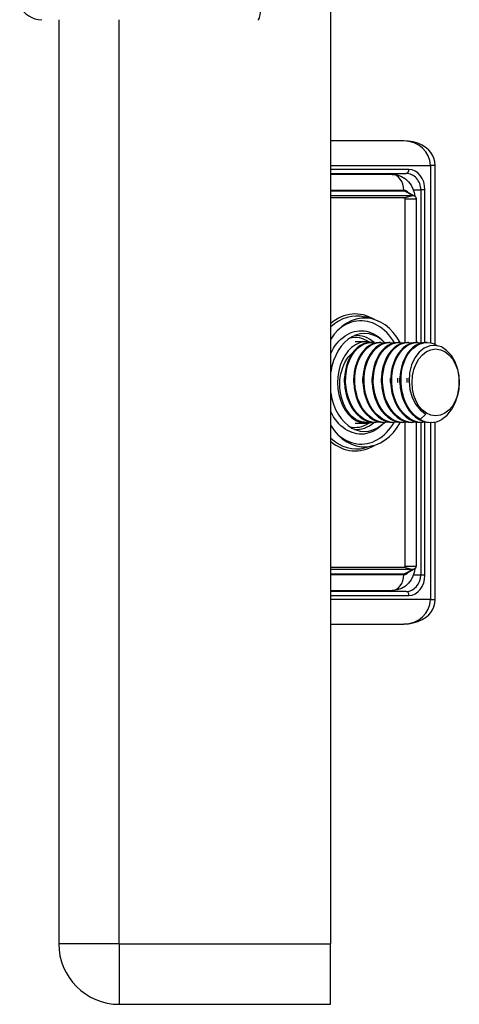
# Model space of a CAD drawing. Header units: inches. Extents: x 1.5 to 30.7, y 2.1 to 16.8.
# Tile 22 of 33: x 18.7 to 19.8, y 6.4 to 8.8. Entities that reach past the tile are written whole.
import ezdxf

# ---------------------------------------------------------------- set-up
doc = ezdxf.new("R2010")
doc.units = ezdxf.units.IN
doc.header["$MEASUREMENT"] = 0
doc.layers.add('Visible Edges(ANSI)', color=7, linetype='Continuous', lineweight=25)
doc.layers.add('Visible Tangent Edges(ANSI)', color=7, linetype='Continuous', lineweight=25)

msp = doc.modelspace()

# ---------------------------------------------------------------- linework, layer by layer
at = {"layer": 'Visible Edges(ANSI)'}
for p, q in [((19.4785, 12.279), (19.4785, 6.571)), ((18.8225, 8.8), (18.8225, 6.571)), ((19.6551, 8.5077), (19.4785, 8.5077)), ((19.7306, 8.0169), (19.7306, 8.4486)), ((19.4785, 8.429), (19.6604, 8.429)), ((19.627, 8.427), (19.4785, 8.427)), ((19.6615, 8.3857), (19.6803, 8.3753)), ((19.4785, 8.3762), (19.6771, 8.3762)), ((19.6548, 8.3706), (19.4785, 8.3706)), ((19.6583, 8.0212), (19.6583, 8.3679)), ((19.6845, 8.3679), (19.6845, 8.0215)), ((19.5796, 8.0781), (19.5608, 8.0829)), ((19.5379, 8.0234), (19.5647, 8.0234)), ((19.5772, 8.0215), (19.5745, 8.0215)), ((19.5995, 8.0215), (19.5967, 8.0215)), ((19.6084, 8.0215), (19.6029, 8.027)), ((19.6218, 8.0215), (19.619, 8.0215)), ((19.6441, 8.0215), (19.6413, 8.0215)), ((19.6663, 8.0215), (19.6635, 8.0215)), ((19.6886, 8.0215), (19.6858, 8.0215)), ((19.7109, 8.0215), (19.7081, 8.0215)), ((19.7082, 7.8485), (19.6948, 7.8358)), ((19.5379, 7.8266), (19.5647, 7.8266)), ((19.5661, 7.8286), (19.5647, 7.8286)), ((19.5884, 7.8286), (19.5856, 7.8286)), ((19.6084, 7.8286), (19.6029, 7.8231)), ((19.6107, 7.8286), (19.6079, 7.8286)), ((19.6329, 7.8286), (19.6301, 7.8286)), ((19.6552, 7.8286), (19.6524, 7.8286)), ((19.6583, 7.4821), (19.6583, 7.8287)), ((19.6775, 7.8286), (19.6747, 7.8286)), ((19.6845, 7.829), (19.6845, 7.4821)), ((19.6997, 7.8286), (19.697, 7.8286)), ((19.7206, 7.8286), (19.7192, 7.8286)), ((19.7306, 7.4014), (19.7306, 7.8296)), ((19.5796, 7.7719), (19.5608, 7.7672)), ((19.4785, 7.4794), (19.6548, 7.4794)), ((19.6771, 7.4739), (19.4785, 7.4739)), ((19.6803, 7.4747), (19.6615, 7.4643)), ((19.4785, 7.4231), (19.627, 7.4231)), ((19.6604, 7.4211), (19.4785, 7.4211)), ((19.4785, 7.3423), (19.6551, 7.3423)), ((19.4785, 6.425), (19.4785, 6.571)), ((18.9685, 6.425), (19.4785, 6.425))]:
    msp.add_line(p, q, dxfattribs=at)
at = {"layer": 'Visible Edges(ANSI)', "flags": 128}
for points in [[(19.7306, 8.4486), (19.7298, 8.4576), (19.7275, 8.466), (19.7241, 8.4735), (19.7198, 8.48), (19.7151, 8.4855), (19.71, 8.4901), (19.6995, 8.4972), (19.6886, 8.502), (19.6776, 8.5052), (19.6664, 8.5071), (19.6551, 8.5077)], [(19.627, 8.427), (19.6387, 8.4257), (19.6495, 8.4219), (19.6588, 8.4161), (19.6665, 8.409), (19.6725, 8.401), (19.677, 8.3924), (19.6799, 8.3835), (19.6815, 8.3745)], [(19.6583, 8.3679), (19.6583, 8.368), (19.6583, 8.3681), (19.6583, 8.3681), (19.6583, 8.3682), (19.6583, 8.3683), (19.6582, 8.3684), (19.6582, 8.3685), (19.6581, 8.3686), (19.6581, 8.3688), (19.658, 8.3689), (19.6579, 8.369), (19.6577, 8.3692), (19.6576, 8.3694), (19.6574, 8.3695), (19.6572, 8.3697), (19.657, 8.3698), (19.6568, 8.37), (19.6565, 8.3701), (19.6563, 8.3703), (19.656, 8.3704), (19.6557, 8.3705), (19.6554, 8.3705), (19.6551, 8.3706), (19.6548, 8.3706)], [(19.6771, 8.3762), (19.6776, 8.3761), (19.6782, 8.3761), (19.6787, 8.3759), (19.6792, 8.3758), (19.6797, 8.3756), (19.6802, 8.3753), (19.6807, 8.3751), (19.6811, 8.3748), (19.6815, 8.3744), (19.6819, 8.3741), (19.6823, 8.3737), (19.6826, 8.3733), (19.683, 8.3729), (19.6832, 8.3725), (19.6835, 8.3721), (19.6837, 8.3716), (19.6839, 8.3712), (19.6841, 8.3707), (19.6842, 8.3702), (19.6843, 8.3698), (19.6844, 8.3693), (19.6844, 8.3689), (19.6845, 8.3684), (19.6845, 8.3679)], [(19.5745, 8.0215), (19.566, 8.0207), (19.5577, 8.0182), (19.5498, 8.0141), (19.5422, 8.0086), (19.5353, 8.0015), (19.529, 7.9932), (19.5236, 7.9837), (19.5191, 7.9733), (19.5156, 7.9619), (19.5132, 7.95), (19.5119, 7.9376), (19.5118, 7.925), (19.5129, 7.9124), (19.5151, 7.9001), (19.5184, 7.8881), (19.5228, 7.8768), (19.5282, 7.8663), (19.5346, 7.8568), (19.5418, 7.8485), (19.5496, 7.8415), (19.5581, 7.8359), (19.567, 7.8319), (19.5762, 7.8294), (19.5856, 7.8286)], [(19.5981, 7.8295), (19.5879, 7.8286), (19.5777, 7.8296), (19.5677, 7.8327), (19.5581, 7.8376), (19.5491, 7.8442), (19.5408, 7.8526), (19.5335, 7.8624), (19.5272, 7.8735), (19.5221, 7.8856), (19.5182, 7.8985), (19.5157, 7.912), (19.5146, 7.9258), (19.5148, 7.9395), (19.5165, 7.9529), (19.5195, 7.9658), (19.5237, 7.9778), (19.5291, 7.9888), (19.5355, 7.9984), (19.5428, 8.0066), (19.5509, 8.0131), (19.5596, 8.0178), (19.5686, 8.0206), (19.5778, 8.0215), (19.587, 8.0204)], [(19.5967, 8.0215), (19.5883, 8.0207), (19.58, 8.0182), (19.572, 8.0141), (19.5645, 8.0086), (19.5575, 8.0015), (19.5513, 7.9932), (19.5459, 7.9837), (19.5414, 7.9733), (19.5379, 7.9619), (19.5355, 7.95), (19.5342, 7.9376), (19.5341, 7.925), (19.5351, 7.9124), (19.5374, 7.9001), (19.5407, 7.8881), (19.5451, 7.8768), (19.5505, 7.8663), (19.5569, 7.8568), (19.564, 7.8485), (19.5719, 7.8415), (19.5804, 7.8359), (19.5893, 7.8319), (19.5985, 7.8294), (19.6079, 7.8286)], [(19.6204, 7.8295), (19.6102, 7.8286), (19.6, 7.8296), (19.59, 7.8327), (19.5804, 7.8376), (19.5713, 7.8442), (19.5631, 7.8526), (19.5557, 7.8624), (19.5494, 7.8735), (19.5443, 7.8856), (19.5405, 7.8985), (19.538, 7.912), (19.5369, 7.9258), (19.5371, 7.9395), (19.5388, 7.9529), (19.5417, 7.9658), (19.5459, 7.9778), (19.5513, 7.9888), (19.5578, 7.9984), (19.5651, 8.0066), (19.5732, 8.0131), (19.5818, 8.0178), (19.5909, 8.0206), (19.6001, 8.0215), (19.6093, 8.0204)], [(19.619, 8.0215), (19.6106, 8.0207), (19.6023, 8.0182), (19.5943, 8.0141), (19.5868, 8.0086), (19.5798, 8.0015), (19.5736, 7.9932), (19.5681, 7.9837), (19.5637, 7.9733), (19.5602, 7.9619), (19.5578, 7.95), (19.5565, 7.9376), (19.5564, 7.925), (19.5574, 7.9124), (19.5596, 7.9001), (19.563, 7.8881), (19.5674, 7.8768), (19.5728, 7.8663), (19.5791, 7.8568), (19.5863, 7.8485), (19.5942, 7.8415), (19.6026, 7.8359), (19.6116, 7.8319), (19.6208, 7.8294), (19.6301, 7.8286)], [(19.6427, 7.8295), (19.6324, 7.8286), (19.6222, 7.8296), (19.6122, 7.8327), (19.6026, 7.8376), (19.5936, 7.8442), (19.5853, 7.8526), (19.578, 7.8624), (19.5717, 7.8735), (19.5666, 7.8856), (19.5628, 7.8985), (19.5603, 7.912), (19.5591, 7.9258), (19.5594, 7.9395), (19.561, 7.9529), (19.564, 7.9658), (19.5682, 7.9778), (19.5736, 7.9888), (19.58, 7.9984), (19.5874, 8.0066), (19.5955, 8.0131), (19.6041, 8.0178), (19.6131, 8.0206), (19.6223, 8.0215), (19.6315, 8.0204)], [(19.6413, 8.0215), (19.6328, 8.0207), (19.6246, 8.0182), (19.6166, 8.0141), (19.609, 8.0086), (19.6021, 8.0015), (19.5958, 7.9932), (19.5904, 7.9837), (19.5859, 7.9733), (19.5824, 7.9619), (19.58, 7.95), (19.5788, 7.9376), (19.5786, 7.925), (19.5797, 7.9124), (19.5819, 7.9001), (19.5852, 7.8881), (19.5896, 7.8768), (19.5951, 7.8663), (19.6014, 7.8568), (19.6086, 7.8485), (19.6165, 7.8415), (19.6249, 7.8359), (19.6338, 7.8319), (19.643, 7.8294), (19.6524, 7.8286)], [(19.6649, 7.8295), (19.6547, 7.8286), (19.6445, 7.8296), (19.6345, 7.8327), (19.6249, 7.8376), (19.6159, 7.8442), (19.6076, 7.8526), (19.6003, 7.8624), (19.594, 7.8735), (19.5889, 7.8856), (19.585, 7.8985), (19.5825, 7.912), (19.5814, 7.9258), (19.5817, 7.9395), (19.5833, 7.9529), (19.5863, 7.9658), (19.5905, 7.9778), (19.5959, 7.9888), (19.6023, 7.9984), (19.6096, 8.0066), (19.6177, 8.0131), (19.6264, 8.0178), (19.6354, 8.0206), (19.6446, 8.0215), (19.6538, 8.0204)], [(19.6635, 8.0215), (19.6551, 8.0207), (19.6468, 8.0182), (19.6388, 8.0141), (19.6313, 8.0086), (19.6243, 8.0015), (19.6181, 7.9932), (19.6127, 7.9837), (19.6082, 7.9733), (19.6047, 7.9619), (19.6023, 7.95), (19.601, 7.9376), (19.6009, 7.925), (19.602, 7.9124), (19.6042, 7.9001), (19.6075, 7.8881), (19.6119, 7.8768), (19.6173, 7.8663), (19.6237, 7.8568), (19.6308, 7.8485), (19.6387, 7.8415), (19.6472, 7.8359), (19.6561, 7.8319), (19.6653, 7.8294), (19.6747, 7.8286)], [(19.6872, 7.8295), (19.677, 7.8286), (19.6668, 7.8296), (19.6568, 7.8327), (19.6472, 7.8376), (19.6381, 7.8442), (19.6299, 7.8526), (19.6225, 7.8624), (19.6163, 7.8735), (19.6111, 7.8856), (19.6073, 7.8985), (19.6048, 7.912), (19.6037, 7.9258), (19.6039, 7.9395), (19.6056, 7.9529), (19.6085, 7.9658), (19.6128, 7.9778), (19.6182, 7.9888), (19.6246, 7.9984), (19.6319, 8.0066), (19.64, 8.0131), (19.6486, 8.0178), (19.6577, 8.0206), (19.6669, 8.0215), (19.6761, 8.0204)], [(19.6858, 8.0215), (19.6774, 8.0207), (19.6691, 8.0182), (19.6611, 8.0141), (19.6536, 8.0086), (19.6466, 8.0015), (19.6404, 7.9932), (19.635, 7.9837), (19.6305, 7.9733), (19.627, 7.9619), (19.6246, 7.95), (19.6233, 7.9376), (19.6232, 7.925), (19.6242, 7.9124), (19.6264, 7.9001), (19.6298, 7.8881), (19.6342, 7.8768), (19.6396, 7.8663), (19.6459, 7.8568), (19.6531, 7.8485), (19.661, 7.8415), (19.6695, 7.8359), (19.6784, 7.8319), (19.6876, 7.8294), (19.697, 7.8286)], [(19.7095, 7.8295), (19.6993, 7.8286), (19.689, 7.8296), (19.679, 7.8327), (19.6694, 7.8376), (19.6604, 7.8442), (19.6522, 7.8526), (19.6448, 7.8624), (19.6385, 7.8735), (19.6334, 7.8856), (19.6296, 7.8985), (19.6271, 7.912), (19.6259, 7.9258), (19.6262, 7.9395), (19.6278, 7.9529), (19.6308, 7.9658), (19.635, 7.9778), (19.6404, 7.9888), (19.6469, 7.9984), (19.6542, 8.0066), (19.6623, 8.0131), (19.6709, 8.0178), (19.6799, 8.0206), (19.6891, 8.0215), (19.6983, 8.0204)], [(19.7081, 8.0215), (19.6997, 8.0207), (19.6914, 8.0182), (19.6834, 8.0141), (19.6758, 8.0086), (19.6689, 8.0015), (19.6626, 7.9932), (19.6572, 7.9837), (19.6527, 7.9733), (19.6493, 7.9619), (19.6468, 7.95), (19.6456, 7.9376), (19.6455, 7.925), (19.6465, 7.9124), (19.6487, 7.9001), (19.652, 7.8881), (19.6564, 7.8768), (19.6619, 7.8663), (19.6682, 7.8568), (19.6754, 7.8485), (19.6833, 7.8415), (19.6917, 7.8359), (19.7006, 7.8319), (19.7099, 7.8294), (19.7192, 7.8286)], [(19.6948, 7.8358), (19.6863, 7.8413), (19.6783, 7.8484), (19.6711, 7.8567), (19.6647, 7.8662), (19.6592, 7.8768), (19.6548, 7.8881), (19.6515, 7.9002), (19.6493, 7.9126), (19.6482, 7.9253), (19.6484, 7.9379), (19.6497, 7.9504), (19.6521, 7.9623), (19.6557, 7.9737), (19.6602, 7.9842), (19.6657, 7.9937), (19.6721, 8.002), (19.6791, 8.0089), (19.6867, 8.0145), (19.6948, 8.0184), (19.7031, 8.0208), (19.7116, 8.0215), (19.7201, 8.0205), (19.7284, 8.0179), (19.7364, 8.0136)], [(19.747, 7.8361), (19.7599, 7.8464), (19.7709, 7.8603), (19.7796, 7.8771), (19.7856, 7.896), (19.7885, 7.9162), (19.7883, 7.9367), (19.7849, 7.9565), (19.7786, 7.9746), (19.7696, 7.9902), (19.7583, 8.0024), (19.7455, 8.0106), (19.7316, 8.0144), (19.7176, 8.0135), (19.7041, 8.008), (19.6918, 7.9981), (19.6815, 7.9844), (19.6737, 7.9675), (19.669, 7.9483), (19.6676, 7.9281), (19.6697, 7.9077), (19.6752, 7.8885), (19.6837, 7.8717), (19.6949, 7.858), (19.7082, 7.8485)], [(19.5389, 7.8358), (19.5337, 7.8396), (19.5288, 7.844), (19.5242, 7.849), (19.52, 7.8546), (19.516, 7.8606), (19.5125, 7.8672), (19.5094, 7.8741), (19.5067, 7.8814), (19.5045, 7.889), (19.5027, 7.8968), (19.5015, 7.9048), (19.5008, 7.913), (19.5006, 7.9212), (19.501, 7.9294), (19.5018, 7.9375), (19.5032, 7.9455), (19.5051, 7.9532), (19.5075, 7.9607), (19.5104, 7.9678), (19.5137, 7.9745), (19.5175, 7.9808), (19.5216, 7.9865), (19.5262, 7.9916), (19.531, 7.9961)], [(19.5118, 7.925), (19.5118, 7.9254), (19.5118, 7.9259), (19.5118, 7.9263), (19.5118, 7.9267), (19.5118, 7.9271), (19.5118, 7.9275), (19.5118, 7.9279), (19.5117, 7.9284), (19.5117, 7.9288), (19.5117, 7.9292), (19.5117, 7.9296), (19.5117, 7.93), (19.5117, 7.9304), (19.5117, 7.9309), (19.5117, 7.9313), (19.5117, 7.9317), (19.5117, 7.9321), (19.5118, 7.9325), (19.5118, 7.9329), (19.5118, 7.9334), (19.5118, 7.9338), (19.5118, 7.9342), (19.5118, 7.9346), (19.5118, 7.935)], [(19.5341, 7.925), (19.5341, 7.9254), (19.5341, 7.9259), (19.5341, 7.9263), (19.534, 7.9267), (19.534, 7.9271), (19.534, 7.9275), (19.534, 7.9279), (19.534, 7.9284), (19.534, 7.9288), (19.534, 7.9292), (19.534, 7.9296), (19.534, 7.93), (19.534, 7.9304), (19.534, 7.9309), (19.534, 7.9313), (19.534, 7.9317), (19.534, 7.9321), (19.534, 7.9325), (19.534, 7.9329), (19.534, 7.9333), (19.5341, 7.9338), (19.5341, 7.9342), (19.5341, 7.9346), (19.5341, 7.935)], [(19.5564, 7.925), (19.5564, 7.9254), (19.5564, 7.9258), (19.5563, 7.9263), (19.5563, 7.9267), (19.5563, 7.9271), (19.5563, 7.9275), (19.5563, 7.9279), (19.5563, 7.9284), (19.5563, 7.9288), (19.5563, 7.9292), (19.5563, 7.9296), (19.5563, 7.93), (19.5563, 7.9304), (19.5563, 7.9309), (19.5563, 7.9313), (19.5563, 7.9317), (19.5563, 7.9321), (19.5563, 7.9325), (19.5563, 7.9329), (19.5563, 7.9333), (19.5563, 7.9338), (19.5564, 7.9342), (19.5564, 7.9346), (19.5564, 7.935)], [(19.5787, 7.925), (19.5787, 7.9254), (19.5786, 7.9259), (19.5786, 7.9263), (19.5786, 7.9267), (19.5786, 7.9271), (19.5786, 7.9275), (19.5786, 7.9279), (19.5786, 7.9284), (19.5786, 7.9288), (19.5786, 7.9292), (19.5786, 7.9296), (19.5786, 7.93), (19.5786, 7.9304), (19.5786, 7.9309), (19.5786, 7.9313), (19.5786, 7.9317), (19.5786, 7.9321), (19.5786, 7.9325), (19.5786, 7.9329), (19.5786, 7.9334), (19.5786, 7.9338), (19.5786, 7.9342), (19.5787, 7.9346), (19.5787, 7.935)], [(19.6009, 7.925), (19.6009, 7.9254), (19.6009, 7.9259), (19.6009, 7.9263), (19.6009, 7.9267), (19.6009, 7.9271), (19.6009, 7.9275), (19.6009, 7.9279), (19.6008, 7.9284), (19.6008, 7.9288), (19.6008, 7.9292), (19.6008, 7.9296), (19.6008, 7.93), (19.6008, 7.9304), (19.6008, 7.9309), (19.6008, 7.9313), (19.6008, 7.9317), (19.6009, 7.9321), (19.6009, 7.9325), (19.6009, 7.9329), (19.6009, 7.9334), (19.6009, 7.9338), (19.6009, 7.9342), (19.6009, 7.9346), (19.6009, 7.935)], [(19.6232, 7.925), (19.6232, 7.9254), (19.6232, 7.9259), (19.6232, 7.9263), (19.6231, 7.9267), (19.6231, 7.9271), (19.6231, 7.9275), (19.6231, 7.9279), (19.6231, 7.9284), (19.6231, 7.9288), (19.6231, 7.9292), (19.6231, 7.9296), (19.6231, 7.93), (19.6231, 7.9304), (19.6231, 7.9309), (19.6231, 7.9313), (19.6231, 7.9317), (19.6231, 7.9321), (19.6231, 7.9325), (19.6231, 7.9329), (19.6231, 7.9334), (19.6231, 7.9338), (19.6232, 7.9342), (19.6232, 7.9346), (19.6232, 7.935)], [(19.6399, 7.935), (19.6399, 7.9346), (19.6399, 7.9342), (19.6399, 7.9338), (19.6399, 7.9334), (19.6399, 7.9329), (19.64, 7.9325), (19.64, 7.9321), (19.64, 7.9317), (19.64, 7.9313), (19.64, 7.9309), (19.64, 7.9304), (19.64, 7.93), (19.64, 7.9296), (19.64, 7.9292), (19.64, 7.9288), (19.64, 7.9284), (19.64, 7.9279), (19.64, 7.9275), (19.6399, 7.9271), (19.6399, 7.9267), (19.6399, 7.9263), (19.6399, 7.9259), (19.6399, 7.9254), (19.6399, 7.925)], [(19.6455, 7.925), (19.6454, 7.9254), (19.6454, 7.9259), (19.6454, 7.9263), (19.6454, 7.9267), (19.6454, 7.9271), (19.6454, 7.9275), (19.6454, 7.9279), (19.6454, 7.9284), (19.6454, 7.9288), (19.6454, 7.9292), (19.6454, 7.9296), (19.6454, 7.93), (19.6454, 7.9304), (19.6454, 7.9309), (19.6454, 7.9313), (19.6454, 7.9317), (19.6454, 7.9321), (19.6454, 7.9325), (19.6454, 7.9329), (19.6454, 7.9333), (19.6454, 7.9338), (19.6454, 7.9342), (19.6454, 7.9346), (19.6455, 7.935)], [(19.6622, 7.935), (19.6622, 7.9346), (19.6622, 7.9342), (19.6622, 7.9338), (19.6622, 7.9334), (19.6622, 7.9329), (19.6622, 7.9325), (19.6622, 7.9321), (19.6622, 7.9317), (19.6622, 7.9313), (19.6622, 7.9309), (19.6622, 7.9304), (19.6622, 7.93), (19.6622, 7.9296), (19.6622, 7.9292), (19.6622, 7.9288), (19.6622, 7.9284), (19.6622, 7.9279), (19.6622, 7.9275), (19.6622, 7.9271), (19.6622, 7.9267), (19.6622, 7.9263), (19.6622, 7.9259), (19.6622, 7.9254), (19.6622, 7.925)], [(19.6677, 7.925), (19.6677, 7.9254), (19.6677, 7.9258), (19.6677, 7.9263), (19.6677, 7.9267), (19.6677, 7.9271), (19.6677, 7.9275), (19.6677, 7.9279), (19.6676, 7.9284), (19.6676, 7.9288), (19.6676, 7.9292), (19.6676, 7.9296), (19.6676, 7.93), (19.6676, 7.9304), (19.6676, 7.9308), (19.6676, 7.9313), (19.6677, 7.9317), (19.6677, 7.9321), (19.6677, 7.9325), (19.6677, 7.9329), (19.6677, 7.9333), (19.6677, 7.9338), (19.6677, 7.9342), (19.6677, 7.9346), (19.6678, 7.935)], [(19.5759, 7.8295), (19.5743, 7.8292), (19.5727, 7.829), (19.5712, 7.8288), (19.5696, 7.8287), (19.568, 7.8286), (19.5665, 7.8286), (19.5649, 7.8286), (19.5633, 7.8286), (19.5618, 7.8287), (19.5602, 7.8289), (19.5586, 7.8291), (19.5571, 7.8293), (19.5555, 7.8296), (19.554, 7.83), (19.5524, 7.8303), (19.5509, 7.8308), (19.5494, 7.8312), (19.5478, 7.8317), (19.5463, 7.8323), (19.5448, 7.8329), (19.5433, 7.8336), (19.5418, 7.8342), (19.5403, 7.835), (19.5389, 7.8358)], [(19.6548, 7.4794), (19.6551, 7.4795), (19.6554, 7.4795), (19.6557, 7.4796), (19.656, 7.4797), (19.6563, 7.4798), (19.6565, 7.4799), (19.6568, 7.4801), (19.657, 7.4802), (19.6572, 7.4804), (19.6574, 7.4805), (19.6576, 7.4807), (19.6577, 7.4808), (19.6579, 7.481), (19.658, 7.4811), (19.6581, 7.4813), (19.6581, 7.4814), (19.6582, 7.4815), (19.6582, 7.4816), (19.6583, 7.4817), (19.6583, 7.4818), (19.6583, 7.4819), (19.6583, 7.482), (19.6583, 7.4821), (19.6583, 7.4821)], [(19.6845, 7.4821), (19.6845, 7.4817), (19.6844, 7.4812), (19.6844, 7.4807), (19.6843, 7.4803), (19.6842, 7.4798), (19.6841, 7.4793), (19.6839, 7.4789), (19.6837, 7.4784), (19.6835, 7.478), (19.6832, 7.4775), (19.683, 7.4771), (19.6826, 7.4767), (19.6823, 7.4763), (19.6819, 7.4759), (19.6815, 7.4756), (19.6811, 7.4753), (19.6807, 7.475), (19.6802, 7.4747), (19.6797, 7.4745), (19.6792, 7.4743), (19.6787, 7.4741), (19.6782, 7.474), (19.6776, 7.4739), (19.6771, 7.4739)], [(19.6815, 7.4756), (19.6799, 7.4665), (19.677, 7.4576), (19.6725, 7.4491), (19.6665, 7.441), (19.6588, 7.4339), (19.6495, 7.4282), (19.6386, 7.4244), (19.627, 7.4231)], [(19.6551, 7.3423), (19.6664, 7.343), (19.6776, 7.3448), (19.6886, 7.348), (19.6995, 7.3529), (19.71, 7.3599), (19.7151, 7.3645), (19.7198, 7.37), (19.7241, 7.3765), (19.7275, 7.384), (19.7298, 7.3925), (19.7306, 7.4014)]]:
    msp.add_lwpolyline(points, dxfattribs=at)
at = {"layer": 'Visible Edges(ANSI)'}
for centre, radius, start in [((18.7818, 8.8591), 0.0591, 205.1437), ((18.9685, 6.571), 0.146, 180)]:
    msp.add_arc(centre, radius, start, 270, dxfattribs=at)
for centre, major_axis, start_param, end_param in [((19.5602, 7.925), (0, 0.1555), 5.380913, 7.119836), ((19.5602, 7.925), (0, 0.1181), 5.652495, 7.641438), ((19.5647, 7.925), (0, 0.0984), 6.081672, 9.641246), ((19.5602, 7.925), (0, -0.1181), 4.924932, 6.89837), ((19.5602, 7.925), (0, -0.1555), 5.446535, 7.187518), ((19.5647, 7.925), (0, -0.0965), 5.894413, 6.283185), ((19.7206, 7.925), (0, -0.0965), 5.894413, 6.679811)]:
    msp.add_ellipse(centre, major_axis=major_axis, ratio=0.707107, start_param=start_param, end_param=end_param, dxfattribs=at)
msp.add_ellipse((19.7318, 7.925), major_axis=(0, 0.0807), ratio=0.707107, dxfattribs=at)
at = {"layer": 'Visible Tangent Edges(ANSI)'}
for p, q in [((18.9685, 6.571), (18.9685, 8.8)), ((19.4785, 8.4486), (19.7191, 8.4486)), ((19.6673, 8.4388), (19.4785, 8.4388)), ((19.7306, 8.4486), (19.7191, 8.4486)), ((19.7191, 8.4486), (19.7191, 8.0207)), ((19.6548, 8.3884), (19.4785, 8.3884)), ((19.4785, 8.3873), (19.6554, 8.3873)), ((19.6771, 8.3762), (19.6554, 8.3873)), ((19.6781, 8.3896), (19.6959, 8.3896)), ((19.706, 8.3896), (19.6959, 8.3896)), ((19.6959, 8.3896), (19.6959, 8.0209)), ((19.706, 8.0214), (19.706, 8.3896)), ((19.6548, 8.3706), (19.6771, 8.3762)), ((19.6583, 8.3679), (19.6845, 8.3679)), ((19.6959, 7.8286), (19.6959, 7.4605)), ((19.706, 7.4605), (19.706, 7.8289)), ((19.7191, 7.8286), (19.7191, 7.4014)), ((19.6583, 7.4821), (19.6845, 7.4821)), ((19.6554, 7.4627), (19.4785, 7.4627)), ((19.4785, 7.4616), (19.6548, 7.4616)), ((19.6548, 7.4794), (19.6771, 7.4739)), ((19.6771, 7.4739), (19.6554, 7.4627)), ((19.6959, 7.4605), (19.6781, 7.4605)), ((19.706, 7.4605), (19.6959, 7.4605)), ((19.4785, 7.4112), (19.6673, 7.4112)), ((19.7191, 7.4014), (19.4785, 7.4014)), ((19.7191, 7.4014), (19.7306, 7.4014)), ((18.9685, 6.571), (18.8225, 6.571)), ((18.9685, 6.571), (18.9685, 6.425)), ((18.9685, 6.571), (19.4785, 6.571))]:
    msp.add_line(p, q, dxfattribs=at)
at = {"layer": 'Visible Tangent Edges(ANSI)', "flags": 128}
for points in [[(19.665, 8.3838), (19.6647, 8.3841), (19.6643, 8.3845), (19.6639, 8.3849), (19.6635, 8.3852), (19.6631, 8.3855), (19.6627, 8.3858), (19.6623, 8.3861), (19.6619, 8.3863), (19.6615, 8.3866), (19.661, 8.3868), (19.6606, 8.387), (19.6602, 8.3872), (19.6598, 8.3874), (19.6593, 8.3876), (19.6589, 8.3878), (19.6584, 8.3879), (19.658, 8.388), (19.6575, 8.3881), (19.6571, 8.3882), (19.6566, 8.3883), (19.6562, 8.3884), (19.6557, 8.3884), (19.6553, 8.3884), (19.6548, 8.3884)], [(19.6554, 8.3873), (19.6556, 8.3873), (19.6559, 8.3873), (19.6562, 8.3873), (19.6564, 8.3873), (19.6567, 8.3873), (19.6569, 8.3872), (19.6572, 8.3872), (19.6575, 8.3872), (19.6577, 8.3871), (19.658, 8.3871), (19.6582, 8.387), (19.6585, 8.3869), (19.6587, 8.3869), (19.659, 8.3868), (19.6593, 8.3867), (19.6595, 8.3866), (19.6598, 8.3865), (19.66, 8.3864), (19.6603, 8.3863), (19.6605, 8.3862), (19.6608, 8.3861), (19.661, 8.386), (19.6612, 8.3859), (19.6615, 8.3857)], [(19.6325, 8.0206), (19.6282, 8.0273), (19.6237, 8.0337), (19.6189, 8.0396), (19.6139, 8.0452), (19.6086, 8.0503), (19.6031, 8.0549), (19.5974, 8.0591), (19.5916, 8.0627), (19.5856, 8.0659), (19.5795, 8.0685), (19.5733, 8.0706), (19.567, 8.0722), (19.5607, 8.0732), (19.5544, 8.0737), (19.548, 8.0737), (19.5416, 8.073), (19.5353, 8.0719), (19.529, 8.0702), (19.5228, 8.068), (19.5168, 8.0652), (19.5108, 8.062), (19.505, 8.0582), (19.4994, 8.0539), (19.4939, 8.0492)], [(19.4786, 7.9946), (19.482, 8.0013), (19.4857, 8.0077), (19.4897, 8.0138), (19.494, 8.0194), (19.4986, 8.0246), (19.5034, 8.0294), (19.5084, 8.0337), (19.5136, 8.0376), (19.519, 8.0409), (19.5245, 8.0437), (19.5302, 8.046), (19.5359, 8.0478), (19.5417, 8.049), (19.5475, 8.0497), (19.5534, 8.0499), (19.5592, 8.0495), (19.565, 8.0485), (19.5708, 8.047), (19.5765, 8.0449), (19.5821, 8.0423), (19.5875, 8.0393), (19.5928, 8.0357), (19.5979, 8.0316), (19.6028, 8.027)], [(19.6028, 7.8231), (19.5979, 7.8185), (19.5928, 7.8144), (19.5875, 7.8108), (19.5821, 7.8077), (19.5765, 7.8051), (19.5708, 7.8031), (19.565, 7.8015), (19.5592, 7.8006), (19.5533, 7.8002), (19.5475, 7.8003), (19.5416, 7.801), (19.5358, 7.8023), (19.5301, 7.804), (19.5244, 7.8063), (19.519, 7.8091), (19.5136, 7.8125), (19.5084, 7.8163), (19.5034, 7.8207), (19.4986, 7.8255), (19.494, 7.8307), (19.4897, 7.8363), (19.4857, 7.8424), (19.4819, 7.8488), (19.4785, 7.8555)], [(19.4939, 7.8009), (19.4993, 7.7962), (19.5049, 7.7919), (19.5107, 7.7882), (19.5166, 7.7849), (19.5226, 7.7822), (19.5287, 7.78), (19.535, 7.7782), (19.5413, 7.7771), (19.5476, 7.7764), (19.554, 7.7763), (19.5603, 7.7768), (19.5666, 7.7777), (19.5729, 7.7793), (19.5791, 7.7813), (19.5851, 7.7839), (19.5911, 7.787), (19.5969, 7.7906), (19.6026, 7.7947), (19.6081, 7.7993), (19.6133, 7.8043), (19.6184, 7.8098), (19.6231, 7.8157), (19.6277, 7.8219), (19.6319, 7.8286)], [(19.6548, 7.4616), (19.6553, 7.4616), (19.6557, 7.4617), (19.6562, 7.4617), (19.6566, 7.4617), (19.6571, 7.4618), (19.6575, 7.4619), (19.658, 7.462), (19.6584, 7.4621), (19.6589, 7.4623), (19.6593, 7.4624), (19.6598, 7.4626), (19.6602, 7.4628), (19.6606, 7.463), (19.661, 7.4632), (19.6615, 7.4634), (19.6619, 7.4637), (19.6623, 7.464), (19.6627, 7.4642), (19.6631, 7.4645), (19.6635, 7.4649), (19.6639, 7.4652), (19.6643, 7.4655), (19.6647, 7.4659), (19.665, 7.4663)], [(19.6615, 7.4643), (19.6612, 7.4642), (19.661, 7.4641), (19.6608, 7.4639), (19.6605, 7.4638), (19.6603, 7.4637), (19.66, 7.4636), (19.6598, 7.4635), (19.6595, 7.4634), (19.6593, 7.4633), (19.659, 7.4633), (19.6587, 7.4632), (19.6585, 7.4631), (19.6582, 7.463), (19.658, 7.463), (19.6577, 7.4629), (19.6575, 7.4629), (19.6572, 7.4628), (19.6569, 7.4628), (19.6567, 7.4628), (19.6564, 7.4627), (19.6562, 7.4627), (19.6559, 7.4627), (19.6556, 7.4627), (19.6554, 7.4627)]]:
    msp.add_lwpolyline(points, dxfattribs=at)
at = {"layer": 'Visible Tangent Edges(ANSI)'}
for centre, major_axis, ratio, start_param, end_param in [((19.3032, 8.925), (0, -0.125), 0.094293, 0, 1.179227), ((19.6551, 8.4486), (0.064, 0), 0.922246, 0, 1.570796), ((19.6604, 8.4388), (0, -0.00984), 0.707107, 0, 1.570796), ((19.6673, 8.3896), (0, 0.0492), 0.786728, 4.712389, 6.283185), ((19.6234, 8.3896), (0, -0.0394), 0.37572, 3.141593, 3.459153), ((19.6234, 8.3896), (0, 0.0394), 0.117551, 0, 0.31756), ((19.627, 8.3876), (0, 0.0394), 0.707107, 4.732861, 6.283185), ((19.6604, 8.3896), (0, -0.0394), 0.902018, 1.570796, 3.141593), ((19.6557, 8.3885), (0, -0.00118), 0.707107, 4.732861, 5.934119), ((19.5379, 7.925), (0, 0.1652), 0.707107, 5.878471, 6.81631), ((19.5408, 7.925), (0, 0.1603), 0.707107, 6.105932, 6.864292), ((19.5379, 7.925), (0, 0.1084), 0.707107, 5.842704, 6.460029), ((19.5408, 7.925), (0, 0.1133), 0.707107, 5.724367, 6.342235), ((19.6535, 7.9251), (-0.0138, 0), 0.000574, 5.334965, 5.335026), ((19.5379, 7.925), (0, -0.1084), 0.707107, 6.106342, 6.723667), ((19.5408, 7.925), (0, -0.1133), 0.707107, 6.224135, 6.836272), ((19.5408, 7.925), (0, -0.1603), 0.707107, 5.702079, 6.460439), ((19.5379, 7.925), (0, -0.1652), 0.707107, 5.750061, 6.687899), ((19.627, 7.4624), (0, -0.0394), 0.707107, 0, 1.550324), ((19.6557, 7.4616), (0, 0.00118), 0.707107, 0.349066, 1.550324), ((19.6604, 7.4605), (0, -0.0394), 0.902018, 0, 1.570796), ((19.6673, 7.4605), (0, 0.0492), 0.786728, 3.141593, 4.712389), ((19.6234, 7.4605), (0, -0.0394), 0.37572, 5.965625, 6.283185), ((19.6234, 7.4605), (0, 0.0394), 0.117551, 2.824032, 3.141593), ((19.6604, 7.4112), (0, 0.00984), 0.707107, 4.712389, 6.283185), ((19.6551, 7.4014), (0.064, 0), 0.922246, 4.712389, 6.283185)]:
    msp.add_ellipse(centre, major_axis=major_axis, ratio=ratio, start_param=start_param, end_param=end_param, dxfattribs=at)

doc.saveas('drawing.dxf')
